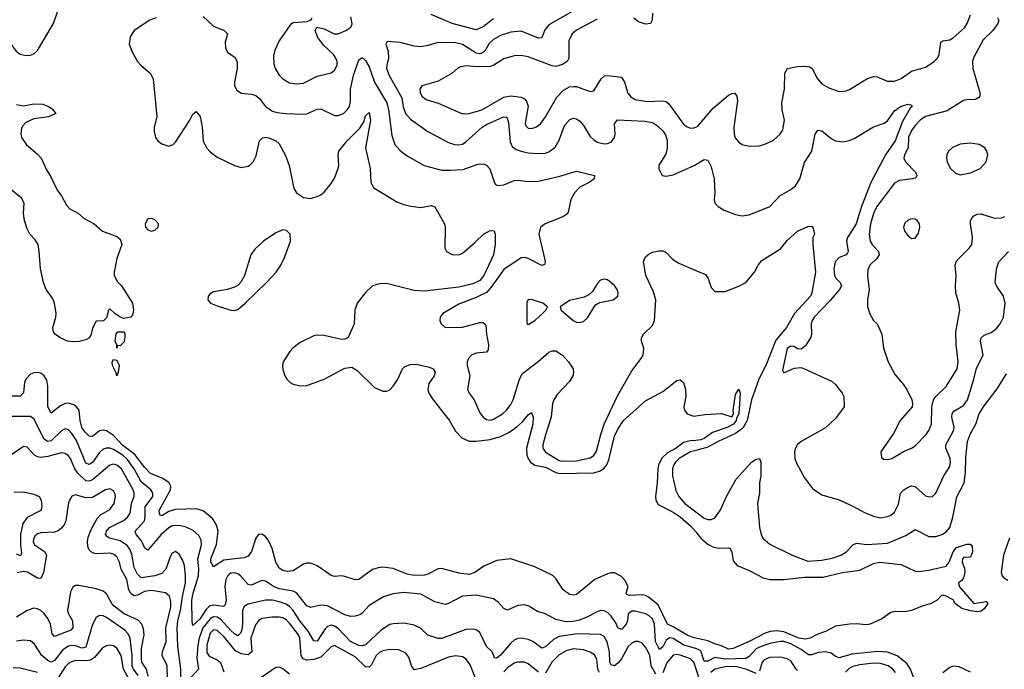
# Model space of a CAD drawing. Header units: inches. Extents: x 1678809 to 1859548, y 384609 to 522868.
# Tile 126 of 256: x 1736088 to 1741786, y 462149 to 465913. Entities that reach past the tile are written whole.
import ezdxf

# ---------------------------------------------------------------- set-up
doc = ezdxf.new("R2010")
doc.units = ezdxf.units.IN
doc.header["$MEASUREMENT"] = 0
doc.layers.add('B7436', color=7, linetype='Continuous')
doc.layers.add('B7446', color=7, linetype='Continuous')

msp = doc.modelspace()

# ---------------------------------------------------------------- linework, layer by layer
at = {"layer": 'B7436', "color": 5}
for points, elevation in [([(1735872, 465968), (1735894.8, 465870), (1735910, 465840.9), (1735930, 465826), (1735970, 465825.8), (1735990, 465820.6), (1736010, 465806.5), (1736067, 465730), (1736090, 465712.8), (1736125.4, 465705.4), (1736150, 465707.2), (1736170, 465715.4), (1736190, 465734.9), (1736282.5, 465890), (1736310.4, 465970)], 220), ([(1739302.2, 465970), (1739150, 465882), (1739126.9, 465853.1), (1739110, 465807.3), (1739090, 465804.8), (1738990, 465845.7), (1738930, 465839.9), (1738870, 465820.7), (1738830, 465798.7), (1738804.9, 465775.1), (1738780.1, 465730), (1738762.3, 465717.7), (1738750, 465715.1), (1738730, 465719.5), (1738650, 465768.7), (1738610, 465777.9), (1738510, 465780.3), (1738450, 465762.4), (1738410, 465756.1), (1738370, 465759.8), (1738290, 465780.3), (1738213.7, 465786.3), (1738206.4, 465770), (1738219.7, 465730), (1738222.5, 465690), (1738211.7, 465650), (1738211.1, 465628.9), (1738226, 465590), (1738300.3, 465460.3), (1738306.9, 465406.9), (1738320.8, 465370), (1738350, 465336.3), (1738450, 465264.7), (1738570, 465201.6), (1738604, 465190), (1738630, 465187.2), (1738650, 465191.8), (1738670, 465204.1), (1738764.1, 465290), (1738790, 465306.3), (1738870, 465342.7), (1738890, 465349.2), (1738907.7, 465347.7), (1738917.6, 465317.6), (1738925.6, 465205.6), (1738938.3, 465178.3), (1738961, 465161), (1738990, 465150.8), (1739030, 465141.5), (1739090, 465136.8), (1739130, 465139.4), (1739150, 465146.2), (1739186.1, 465173.9), (1739210, 465214), (1739241, 465299), (1739270, 465332.7), (1739290, 465342.3), (1739310, 465337.4), (1739330, 465324.2), (1739350, 465300.3), (1739390, 465236.5), (1739410, 465216.5), (1739430, 465203.9), (1739470, 465193.6), (1739490, 465194.9), (1739510, 465204), (1739529.7, 465230), (1739533.3, 465250), (1739529.8, 465310.2), (1739547.2, 465332.8), (1739704.8, 465324.8), (1739750, 465316.5), (1739778.5, 465298.5), (1739810, 465267.8), (1739825.5, 465245.5), (1739834.8, 465214.8), (1739835.3, 465170), (1739827.3, 465132.7), (1739787, 465070), (1739787.7, 465047.7), (1739806.8, 465010), (1739830, 465006), (1739870, 465013.4), (1739991.5, 465068.5), (1740000, 465073.4)], 260), ([(1736877.2, 465922.8), (1736840.3, 465910), (1736749.4, 465850.6), (1736727.6, 465812.4), (1736722, 465770), (1736737.4, 465730), (1736770.4, 465670), (1736790, 465646.4), (1736842.7, 465602.7), (1736860.7, 465570), (1736882, 465350), (1736866.7, 465290), (1736865.4, 465265.4), (1736874.4, 465230), (1736890, 465208.2), (1736910, 465192.7), (1736950, 465180.4), (1736976.2, 465190), (1736990, 465203.8), (1737072.4, 465330), (1737090, 465364.9), (1737110, 465380.7), (1737132.3, 465352.3), (1737144, 465290), (1737150.2, 465210.2), (1737169.5, 465169.5), (1737190, 465146.5), (1737230, 465116.5), (1737330, 465068.2), (1737370, 465056.4), (1737410, 465063.1), (1737419.5, 465070), (1737438.9, 465090), (1737456.5, 465123.5), (1737475.1, 465210), (1737492, 465228), (1737510, 465232.2), (1737530, 465227.9), (1737570.2, 465210.2), (1737590, 465193.7), (1737625.5, 465125.5), (1737647.3, 465067.3), (1737674.6, 464934.6), (1737688.9, 464908.9), (1737730, 464882.8), (1737770, 464877.3), (1737810, 464888), (1737830, 464898.4), (1737850, 464914), (1737890, 464963.1), (1737910, 464994.9), (1737930.8, 465050), (1737934.6, 465070), (1737931, 465130), (1737935.4, 465150), (1737983.1, 465210), (1738055.7, 465284.3), (1738079, 465321), (1738090, 465354.8), (1738110, 465374.8), (1738117.7, 465330), (1738089.3, 465170), (1738115.2, 465050), (1738120.4, 464970), (1738137.6, 464937.6), (1738270, 464857.6), (1738310, 464842), (1738351.7, 464831.7), (1738410, 464824.9), (1738470, 464837), (1738490, 464827.7), (1738546.7, 464730), (1738550.3, 464710), (1738548.1, 464588.1), (1738557.1, 464570), (1738590, 464551.8), (1738629.7, 464550.3), (1738650, 464560.4), (1738720.7, 464619.3), (1738771.6, 464670), (1738810, 464691.6), (1738833, 464690), (1738838.7, 464670), (1738838.9, 464610), (1738829.3, 464550), (1738773.1, 464430), (1738750, 464402), (1738710, 464382), (1738630, 464363.4), (1738430, 464340.2), (1738370, 464344.1), (1738210, 464383.4), (1738170, 464381.7), (1738130.1, 464369.9), (1738090, 464332.4), (1738041.3, 464270), (1738027.2, 464230), (1738024.4, 464150), (1737987.9, 464072.1), (1737970, 464062), (1737950, 464060.4), (1737850, 464083.7), (1737810, 464084.6), (1737790, 464080.3), (1737710, 464042.4), (1737670, 464011.1), (1737651.3, 463990), (1737613.5, 463930), (1737608, 463910), (1737610, 463885.5), (1737622.7, 463850), (1737634.2, 463830), (1737653.4, 463810), (1737670, 463801), (1737710, 463790.9), (1737750, 463794), (1737849.9, 463830.1), (1737970, 463894), (1738010, 463899.5), (1738040.7, 463880.7), (1738141, 463781), (1738190, 463760.8), (1738210, 463760.8), (1738230, 463767.6), (1738250, 463790.3), (1738276.5, 463830), (1738302.7, 463890), (1738316.1, 463903.9), (1738350, 463915.8), (1738382.7, 463917.3), (1738459.9, 463899.9), (1738480.7, 463890), (1738492.4, 463870), (1738486.4, 463850), (1738454.7, 463805.3), (1738449, 463770), (1738455.6, 463750), (1738480.3, 463710), (1738572.8, 463592.8), (1738609, 463529), (1738646.9, 463490), (1738690, 463471.4), (1738730, 463470.1), (1738810, 463479.8), (1738870, 463497.6), (1738918.6, 463521.4), (1738965.6, 463554.4), (1738997.6, 463582.4), (1739030, 463622.6), (1739050, 463638), (1739058.8, 463610), (1739056.8, 463570), (1739021.8, 463430), (1739022.6, 463390), (1739029.6, 463370), (1739043.6, 463350), (1739070, 463332.7), (1739130, 463320.1), (1739190, 463288.9), (1739210, 463284.6), (1739410, 463287.6), (1739443.7, 463296.3), (1739468, 463312), (1739485.3, 463334.7), (1739497.6, 463362.4), (1739530, 463499.6), (1739550, 463541.3), (1739582.3, 463590), (1739710, 463703.8), (1739810, 463759.1), (1739890, 463822), (1739910, 463826.8), (1739930, 463811), (1739941.6, 463770), (1739942.4, 463730), (1739930.6, 463670), (1739934.8, 463650), (1739951.3, 463630), (1739990, 463616.3), (1740000, 463617.9)], 220), ([(1737150, 465931.1), (1737210, 465875.4), (1737270.6, 465850), (1737290.6, 465830), (1737277.3, 465782.7), (1737278.7, 465750), (1737290, 465724.9), (1737334.4, 465694.4), (1737347.1, 465667.1), (1737347.2, 465630), (1737330.2, 465550), (1737330.3, 465530), (1737344.5, 465504.5), (1737370, 465487.2), (1737430, 465481.1), (1737453.7, 465473.7), (1737476.1, 465456.1), (1737510.2, 465410), (1737550, 465383), (1737575, 465375), (1737628.2, 465368.2), (1737730, 465365.2), (1737750, 465367.9), (1737810, 465394.9), (1737830, 465396.1), (1737910, 465358.2), (1737930, 465357.1), (1737962.3, 465370), (1737983.7, 465390), (1737995.9, 465410), (1738001.7, 465438.3), (1738003.1, 465510), (1738019.4, 465590), (1738050, 465679.3), (1738070, 465692.9), (1738090, 465675.6), (1738110, 465640.3), (1738140.3, 465550), (1738212.1, 465430), (1738221.8, 465390), (1738241, 465241), (1738259.7, 465190), (1738290, 465155.2), (1738325.5, 465125.5), (1738428.8, 465068.8), (1738530, 465040.9), (1738579, 465041), (1738654.9, 465045.1), (1738733.5, 465073.5), (1738750, 465077.4), (1738775.6, 465075.6), (1738790.2, 465070.2), (1738809, 465049), (1738832.8, 464972.8), (1738840.2, 464960.2), (1738852.2, 464952.2), (1738890, 464956.5), (1738950, 464980.2), (1738970, 464983.2), (1739030, 464974.8), (1739090, 464977), (1739213.8, 465006.2), (1739310, 465035.3), (1739414.8, 465010), (1739413, 464990), (1739384, 464970), (1739330, 464942.8), (1739299.3, 464910), (1739277.1, 464870), (1739261.7, 464798.3), (1739254.3, 464785.7), (1739230.6, 464770), (1739128, 464730), (1739102.3, 464710), (1739091.3, 464670), (1739124.9, 464530), (1739128.4, 464510), (1739125.2, 464494.8), (1739110, 464488.2), (1739030, 464529), (1739010, 464535), (1738990, 464533.3), (1738890, 464465.5), (1738817.1, 464362.9), (1738790, 464333.1), (1738730, 464303.2), (1738630, 464265.2), (1738537.6, 464210), (1738522, 464190), (1738518.7, 464170), (1738527, 464150), (1738550, 464129.1), (1738650, 464131), (1738750, 464157.6), (1738770, 464158), (1738784.6, 464144.6), (1738789.3, 464090), (1738801.2, 464030), (1738799.5, 464000.5), (1738790, 463987.1), (1738730, 463980.7), (1738702.6, 463970), (1738684.7, 463950), (1738678.4, 463930), (1738678.4, 463910), (1738692, 463850), (1738680.2, 463770), (1738689, 463750), (1738718.6, 463710), (1738750, 463635.8), (1738770.8, 463610.8), (1738790, 463597.2), (1738810, 463593.5), (1738830, 463598.7), (1738882.4, 463630), (1738905.3, 463650), (1738930, 463682.7), (1738943.4, 463710), (1738979.4, 463830), (1738997.6, 463862.4), (1739087.9, 463932.1), (1739150, 463987.1), (1739170, 463994.7), (1739190, 463993.6), (1739228.6, 463968.6), (1739264.9, 463930), (1739290, 463890.5), (1739292.9, 463870), (1739289.2, 463850), (1739270, 463815.8), (1739199.2, 463740.8), (1739179, 463710), (1739172.3, 463690), (1739163.6, 463610), (1739130, 463507.8), (1739115.7, 463450), (1739116.2, 463430), (1739130, 463407.5), (1739210, 463358.7), (1739230, 463354.4), (1739310, 463357.8), (1739390, 463374.1), (1739411.5, 463388.5), (1739426.4, 463413.6), (1739450.2, 463509.8), (1739470.5, 463569.5), (1739547.1, 463732.9), (1739630, 463878.9), (1739685.4, 463950), (1739696, 463970), (1739700.4, 464010), (1739686.9, 464050), (1739686.3, 464070), (1739698.7, 464090), (1739750, 464140.3), (1739762.6, 464170), (1739769.2, 464290), (1739756.7, 464336.7), (1739710.8, 464430), (1739698.3, 464510), (1739710, 464538), (1739730, 464556.3), (1739750, 464564.9), (1739786.3, 464573.7), (1739810, 464574), (1739830, 464564), (1739865.8, 464525.8), (1739902.9, 464502.9), (1740000, 464460.4)], 240), ([(1737778.5, 465921.5), (1737770.9, 465909.1), (1737750, 465899.3), (1737670, 465895.1), (1737654.4, 465885.6), (1737590, 465789.4), (1737564.8, 465735.2), (1737557.1, 465702.9), (1737557.6, 465657.6), (1737565.5, 465630), (1737590, 465592), (1737610.4, 465570), (1737650, 465546.9), (1737690, 465541.8), (1737730, 465545.6), (1737810, 465585.2), (1737890, 465604.6), (1737910, 465620.3), (1737924.2, 465650), (1737925.1, 465670), (1737918, 465690), (1737903.5, 465710), (1737845.7, 465765.7), (1737813.1, 465810), (1737798, 465850), (1737808, 465870), (1737850, 465859.5), (1737908, 465830), (1737930, 465830.9), (1737975.4, 465850), (1738004.5, 465870), (1738011.8, 465888.2), (1738003.5, 465930)], 260), ([(1739430, 465915.2), (1739310, 465851.3), (1739285.6, 465830), (1739266.2, 465790), (1739265.2, 465690), (1739255.5, 465670), (1739230, 465653.2), (1739190, 465642), (1739170, 465644.9), (1739030, 465696.5), (1738990, 465704.5), (1738950, 465703.5), (1738890, 465685), (1738831.6, 465648.4), (1738810, 465641.7), (1738730, 465639.5), (1738670, 465644.5), (1738640, 465640), (1738626.1, 465633.9), (1738590, 465603.5), (1738510, 465556.4), (1738414.9, 465530), (1738402.6, 465510), (1738404.6, 465490), (1738415.8, 465470), (1738439.5, 465450), (1738508.7, 465428.7), (1738650, 465366.4), (1738690, 465368.8), (1738761.5, 465390), (1738890, 465464), (1738931, 465471), (1738990, 465463.6), (1739010, 465453.7), (1739021.4, 465441.4), (1739031.4, 465411.4), (1739013.8, 465313.8), (1739016.9, 465296.9), (1739030, 465283.2), (1739050, 465281.8), (1739075.6, 465290), (1739102.3, 465310), (1739131.7, 465350), (1739196, 465464), (1739235.7, 465504.3), (1739270, 465523.2), (1739290, 465526), (1739310, 465525), (1739390, 465496.1), (1739410, 465501.1), (1739453.5, 465570), (1739472.7, 465587.3), (1739490, 465590.1), (1739570, 465579), (1739587.6, 465550), (1739606.5, 465486.5), (1739625, 465465), (1739650, 465450.9), (1739719.4, 465439.4), (1739810, 465442.1), (1739830, 465438.3), (1739844.7, 465424.7), (1739930, 465307.9), (1739950, 465291.4), (1739970, 465284.9), (1739990, 465286), (1740000, 465290)], 280), ([(1738830, 465918.3), (1738770, 465870.5), (1738730, 465853.7), (1738589.7, 465890), (1738470, 465942.1)], 240), ([(1739750.9, 465950.9), (1739748.9, 465910), (1739739.3, 465890), (1739710, 465886.7), (1739670, 465899.2), (1739641.3, 465921.3)], 280), ([(1736070, 465420.4), (1736110, 465414.1), (1736170, 465425.9), (1736222.3, 465422.3), (1736251.5, 465411.5), (1736276.1, 465396.1), (1736296.4, 465370), (1736254, 465350), (1736170, 465338.8), (1736123.9, 465316.1), (1736104, 465296), (1736097.5, 465282.5), (1736093.9, 465250), (1736099, 465230), (1736127.1, 465187.1), (1736190, 465133.8), (1736211.6, 465110), (1736242, 465042), (1736270, 464998.7), (1736305.4, 464925.4), (1736330, 464891.7), (1736358.5, 464838.5), (1736377.7, 464817.7), (1736427.7, 464790), (1736460.6, 464760.6), (1736519.5, 464730), (1736566.8, 464686.8), (1736650, 464657.1), (1736670, 464641), (1736678, 464610), (1736650.8, 464530), (1736634, 464450), (1736634.8, 464430), (1736654.4, 464394.4), (1736676, 464370), (1736741, 464270), (1736746, 464230), (1736739.8, 464200.2), (1736731.6, 464188.4), (1736690, 464182), (1736669.1, 464189.1), (1736638, 464210), (1736610, 464238), (1736602, 464230), (1736590, 464186), (1736572.7, 464167.3), (1736530, 464166), (1736510, 464126), (1736502, 464090), (1736492, 464070), (1736470, 464058), (1736431.1, 464048.9), (1736394.4, 464045.6), (1736365.2, 464050), (1736322.7, 464070), (1736293.2, 464090), (1736283.3, 464103.3), (1736279.7, 464130), (1736297.6, 464190), (1736299.3, 464210), (1736289.8, 464270), (1736278.5, 464298.5), (1736240.5, 464350), (1736225.1, 464390), (1736207.4, 464470), (1736200.7, 464570), (1736193.8, 464610), (1736177.4, 464637.4), (1736145.7, 464670), (1736130, 464701.6), (1736114.6, 464750), (1736109.4, 464789.4), (1736113.2, 464850), (1736098.4, 464878.4), (1736033.9, 464930)], 180), ([(1740000, 462330.2), (1739991.9, 462331.9), (1739950, 462346.3), (1739870, 462396.4), (1739836.1, 462410), (1739782.2, 462522.2), (1739727.7, 462567.7), (1739710, 462576.9), (1739690, 462580.9), (1739616.3, 462576.3), (1739602.4, 462582.4), (1739597.3, 462590), (1739609.2, 462630), (1739590, 462665.3), (1739570, 462687.3), (1739530, 462707.4), (1739510, 462708.3), (1739490, 462703), (1739417.3, 462670), (1739310, 462583.5), (1739290, 462578), (1739270, 462582), (1739233.7, 462610), (1739190, 462676.3), (1739173.2, 462693.2), (1739070, 462742.9), (1738930, 462788.6), (1738850, 462779.2), (1738773.8, 462746.2), (1738721.6, 462710), (1738690, 462698.2), (1738630, 462706.3), (1738530, 462733.1), (1738510, 462732), (1738450, 462700.3), (1738430, 462694.2), (1738370, 462691.9), (1738330, 462700.7), (1738250, 462734), (1738190, 462740.8), (1738161.9, 462738.1), (1738130, 462727.6), (1738050, 462669.8), (1738030, 462667.7), (1737970, 462687.4), (1737950, 462690.8), (1737910, 462687.3), (1737890, 462692.4), (1737810, 462748.5), (1737770, 462764.8), (1737750, 462764.8), (1737730, 462757.7), (1737670, 462719.8), (1737635.2, 462715.2), (1737610, 462720.9), (1737590, 462735.1), (1737570, 462769.6), (1737549, 462850), (1737530, 462891.2), (1737510, 462919.1), (1737490, 462932.1), (1737470, 462930.9), (1737454, 462910), (1737428.9, 462831.1), (1737410, 462804.5), (1737384.4, 462795.6), (1737270, 462781.6), (1737210, 462743.5), (1737193.6, 462770), (1737193.2, 462790), (1737227.1, 462872.9), (1737236.7, 462950), (1737227.1, 462987.1), (1737203.1, 463023.1), (1737150, 463066.9), (1737110, 463078.7), (1736990, 463075.4), (1736950, 463064.1), (1736910, 463038.9), (1736903, 463043), (1736897.2, 463050), (1736895.2, 463070), (1736960.7, 463190), (1736962.3, 463210), (1736953.5, 463230), (1736915.3, 463255.3), (1736844.6, 463284.6), (1736810, 463321.2), (1736753.6, 463393.6), (1736685.5, 463445.5), (1736630, 463503.4), (1736590, 463529.9), (1736570, 463534.8), (1736550.1, 463529.9), (1736510, 463497.9), (1736490, 463499.1), (1736464.1, 463524.1), (1736448.3, 463550), (1736438.5, 463590), (1736431.9, 463650), (1736416.5, 463670), (1736400.9, 463680.9), (1736370.8, 463690.8), (1736350, 463688.9), (1736323.5, 463676.5), (1736270, 463633.1), (1736250.8, 463670.8), (1736250.8, 463790), (1736244.3, 463824.3), (1736229.8, 463850), (1736210, 463864.3), (1736190, 463868.9), (1736170, 463867), (1736150, 463858.4), (1736122.7, 463830), (1736116, 463810), (1736108.9, 463751.1), (1736090, 463730.8), (1736028.4, 463731.6)], 220), ([(1740000, 462269.6), (1739931.9, 462290), (1739870, 462327.9), (1739850, 462331.8), (1739830, 462318.4), (1739810, 462279.7), (1739790, 462264), (1739767.8, 462310), (1739762.4, 462410), (1739750, 462441.1), (1739730, 462459.6), (1739710, 462470.4), (1739650, 462487.1), (1739630, 462486.5), (1739610.2, 462470), (1739604.8, 462430), (1739597.3, 462410), (1739570, 462380.3), (1739550, 462389.7), (1739538.2, 462418.2), (1739510, 462457.2), (1739490, 462477.8), (1739470, 462489), (1739450, 462489.8), (1739430, 462483.2), (1739366.5, 462450), (1739325.5, 462434.5), (1739290, 462426.1), (1739250, 462424.8), (1739190, 462438.9), (1739130, 462470.8), (1739083.7, 462483.7), (1739035.2, 462515.2), (1739010, 462523.1), (1738970, 462519.1), (1738910, 462492.8), (1738890, 462502), (1738857.5, 462537.5), (1738830, 462557.4), (1738730, 462578.9), (1738650, 462573.8), (1738570, 462530.9), (1738550, 462525.8), (1738490, 462540.9), (1738410, 462585.3), (1738310, 462593.7), (1738250, 462587.3), (1738192.7, 462570), (1738110, 462519.8), (1738070, 462474.8), (1738055.5, 462464.5), (1738030, 462456.5), (1738005.1, 462454.9), (1737970, 462464.1), (1737870, 462516.3), (1737830, 462520.5), (1737770, 462507.7), (1737750, 462517.6), (1737690, 462593.3), (1737670, 462602.5), (1737590, 462615.8), (1737557, 462630), (1737510, 462659.3), (1737490, 462663), (1737430, 462636.5), (1737410, 462640.2), (1737366.1, 462690), (1737350, 462702.8), (1737330, 462708.8), (1737310, 462705.9), (1737301, 462699), (1737290, 462689), (1737281.5, 462670), (1737275, 462630), (1737281.8, 462550), (1737277.7, 462522.3), (1737266.4, 462513.6), (1737210, 462521), (1737185.5, 462514.5), (1737165.9, 462494.1), (1737130, 462439.4), (1737090, 462403), (1737085.2, 462425.2), (1737084.9, 462550), (1737091.9, 462590), (1737121.6, 462690), (1737125, 462730), (1737119.2, 462790), (1737140.2, 462870), (1737138, 462898), (1737124.1, 462924.1), (1737092.6, 462952.6), (1737052, 462972), (1737010, 462983.1), (1736970, 462980.6), (1736950, 462968.9), (1736906.8, 462930), (1736830, 462840.4), (1736812, 462852), (1736792.7, 462892.7), (1736760.9, 462930), (1736756.8, 462950), (1736809.3, 463010), (1736814.7, 463030), (1736814.6, 463090), (1736857.5, 463150), (1736857.9, 463170), (1736846, 463190), (1736790, 463236.2), (1736750.9, 463310.9), (1736710, 463367.6), (1736684.2, 463390), (1736630, 463423.1), (1736610, 463430.4), (1736590, 463431.4), (1736570, 463424.2), (1736550, 463406), (1736510, 463348.1), (1736490, 463336.3), (1736470, 463343.7), (1736415.7, 463475.7), (1736390, 463515), (1736370, 463536.5), (1736350, 463543.2), (1736330, 463530.7), (1736270, 463472.9), (1736248.2, 463468.2), (1736230, 463482.8), (1736170, 463601), (1736150, 463613.3), (1736030, 463613.4)], 240), ([(1740000, 463475.4), (1739967.9, 463472.1), (1739930, 463462.9), (1739887.3, 463430), (1739837.5, 463402.5), (1739805.6, 463374.4), (1739785.7, 463334.3), (1739780.3, 463310), (1739777.2, 463230), (1739766.6, 463150), (1739768.5, 463128.5), (1739783.7, 463103.7), (1739870, 463059.8), (1739910, 463033.3), (1739970, 462981.4), (1740000, 462945.3)], 220), ([(1737021.1, 462081.1), (1737019.9, 462150), (1737002.4, 462282.4), (1736998.6, 462390), (1737002.8, 462430), (1737019.1, 462490), (1737029.4, 462570.6), (1737046.7, 462650), (1737048.2, 462688.2), (1737041.1, 462750), (1737030, 462784.2), (1737010, 462816.3), (1736990, 462831.1), (1736970, 462821.6), (1736958.6, 462801.4), (1736933.8, 462730), (1736910, 462704.5), (1736869.6, 462690.4), (1736790, 462679.5), (1736770, 462701.2), (1736750, 462738.7), (1736736.7, 462816.7), (1736725, 462845), (1736710, 462866.5), (1736670, 462894), (1736608, 462910), (1736596.1, 462916.1), (1736584.5, 462930), (1736589.3, 462950), (1736606.8, 462970), (1736689.3, 463010.7), (1736712.3, 463030), (1736726.5, 463053.5), (1736735.2, 463110), (1736749.4, 463150), (1736749.9, 463170), (1736743.7, 463190), (1736677.3, 463310), (1736650, 463332.3), (1736630, 463336.9), (1736610, 463332.7), (1736510, 463247.3), (1736490, 463238.4), (1736470, 463241.8), (1736424.7, 463284.7), (1736407.5, 463310), (1736380.9, 463370), (1736370, 463385.4), (1736350, 463399.6), (1736330, 463403.6), (1736250, 463381.4), (1736210, 463376.6), (1736190, 463380.6), (1736173.2, 463390), (1736130, 463436), (1736110, 463440.4), (1735977.6, 463350)], 260), ([(1740000, 463417.6), (1739970, 463409.9), (1739904.8, 463370), (1739884.1, 463350), (1739871.7, 463330), (1739865.6, 463310), (1739865.5, 463270), (1739884.7, 463184.7), (1739902.3, 463150), (1739937.5, 463110), (1740000, 463062.6)], 240), ([(1736056.1, 463176.1), (1736110, 463177.1), (1736170, 463164.2), (1736200.9, 463150), (1736212.6, 463130), (1736215.2, 463090), (1736210.1, 463069.9), (1736130.9, 463029.1), (1736106, 462994), (1736092.6, 462930), (1736092.3, 462872.3), (1736098, 462822), (1736093.2, 462806.8), (1736070, 462816)], 260), ([(1736943.5, 462090), (1736940.4, 462170), (1736911.6, 462230), (1736913.5, 462250), (1736934.5, 462310), (1736933.8, 462390), (1736961.8, 462510), (1736961.7, 462541.7), (1736953.8, 462573.8), (1736932.1, 462592.1), (1736850, 462605), (1736810, 462599.9), (1736770, 462579), (1736750, 462575.6), (1736740.9, 462580.9), (1736730, 462588.8), (1736718.9, 462610), (1736708.3, 462670), (1736675, 462730), (1736665.3, 462770), (1736650, 462801), (1736630, 462816.2), (1736610, 462822.4), (1736530, 462819.2), (1736510, 462824.5), (1736490, 462842), (1736481.4, 462861.4), (1736479.3, 462890), (1736484.8, 462915.2), (1736501, 462959), (1736536.1, 463023.9), (1736555, 463045), (1736610, 463075.9), (1736633.9, 463110), (1736642, 463150), (1736637.8, 463170), (1736630, 463183.1), (1736610, 463194.5), (1736584.9, 463190), (1736510, 463144.9), (1736470, 463143.2), (1736410, 463159.8), (1736390, 463151.6), (1736375.2, 463130), (1736370, 463113.2), (1736355.6, 463010), (1736347.6, 462990), (1736331.7, 462968.3), (1736310, 462951.8), (1736290, 462943.8), (1736210, 462940.5), (1736190, 462934.5), (1736177.5, 462922.5), (1736169.1, 462910), (1736166.6, 462890), (1736174, 462870), (1736231.3, 462831.3), (1736243, 462810), (1736225.3, 462710), (1736210, 462674.5), (1736190, 462677), (1736132.3, 462712.3), (1736110, 462715.4), (1736072.5, 462707.5)], 280), ([(1736830.5, 462110), (1736821.7, 462150), (1736795.3, 462190), (1736792.4, 462210), (1736792.7, 462270), (1736807.7, 462350), (1736804.2, 462384.2), (1736795.3, 462410), (1736773.3, 462433.3), (1736691.5, 462471.5), (1736634.7, 462514.7), (1736620.5, 462530), (1736590, 462586.6), (1736570, 462601.7), (1736530, 462615), (1736430, 462635), (1736410, 462635.3), (1736395, 462625), (1736382.4, 462597.6), (1736364.7, 462490), (1736370.8, 462470), (1736393.8, 462430), (1736395.9, 462390), (1736383.7, 462376.3), (1736290, 462338.9), (1736275, 462355), (1736265.4, 462410), (1736250, 462442.9), (1736230, 462472.2), (1736210, 462490.6), (1736190, 462500.2), (1736170, 462503.2), (1736130, 462489.9), (1736070, 462451.6)], 320), ([(1739770, 462120.9), (1739742.7, 462170), (1739734.2, 462230), (1739727.6, 462247.6), (1739710, 462278), (1739690, 462300.8), (1739670, 462310.8), (1739650, 462309.8), (1739630, 462301), (1739610, 462282.5), (1739570.1, 462210), (1739550, 462184.9), (1739530, 462169), (1739510, 462174.5), (1739503.2, 462190), (1739501.8, 462250), (1739487.7, 462307.7), (1739470, 462339.4), (1739450, 462350.5), (1739315.2, 462355.2), (1739210, 462339.1), (1739177.9, 462322.1), (1739130, 462278.9), (1739110, 462272), (1739057.7, 462310), (1739030, 462322.6), (1738990, 462329.8), (1738970, 462327.5), (1738950, 462318.7), (1738930, 462301.3), (1738870, 462230.7), (1738850, 462213.5), (1738836.6, 462216.6), (1738822, 462250), (1738790, 462282), (1738750, 462363), (1738730, 462377.6), (1738710, 462382.8), (1738670, 462380.7), (1738530, 462328.3), (1738510, 462327), (1738450, 462347.7), (1738406.9, 462386.9), (1738370, 462405.5), (1738310, 462416.8), (1738250, 462413.3), (1738230, 462408.2), (1738181.1, 462378.9), (1738090, 462290.7), (1738070, 462284.7), (1738050, 462288), (1738001.7, 462310), (1737930, 462386.6), (1737910, 462399.9), (1737890, 462404.3), (1737870, 462397.8), (1737855.7, 462384.3), (1737810, 462312.7), (1737790, 462315.3), (1737757.4, 462370), (1737708.9, 462430), (1737670.9, 462490.9), (1737650, 462512.6), (1737630, 462526.1), (1737590, 462540.9), (1737550, 462549.9), (1737510, 462550.9), (1737410, 462526.5), (1737386.5, 462513.5), (1737376.4, 462490), (1737377.5, 462410), (1737370.8, 462370), (1737363.7, 462356.3), (1737350, 462344.2), (1737330, 462354.5), (1737310, 462373.5), (1737250, 462440.1), (1737230, 462451.2), (1737210, 462453), (1737190, 462442.4), (1737147.8, 462390), (1737126.1, 462330), (1737118.5, 462290), (1737113.4, 462213.4), (1737121.7, 462150), (1737070, 462093.1)], 260), ([(1736773, 462113), (1736746.7, 462150), (1736738.6, 462170), (1736738.9, 462230), (1736728, 462330), (1736715.1, 462355.1), (1736696, 462376), (1736590, 462449.8), (1736570, 462459.4), (1736550, 462461), (1736530, 462449.6), (1736510, 462409.6), (1736470, 462277.2), (1736450, 462271.6), (1736410, 462285.2), (1736390, 462287.9), (1736370, 462284), (1736337.9, 462262.1), (1736290, 462200.8), (1736270, 462191.2), (1736250, 462200.5), (1736216.5, 462230), (1736174.1, 462294.1), (1736150, 462313.5), (1736110, 462318.7), (1736070, 462311.9)], 340), ([(1738752.7, 462030), (1738694.7, 462174.7), (1738670, 462209.8), (1738650, 462221.8), (1738610, 462227.4), (1738570, 462219.6), (1738410, 462154.9), (1738370, 462146.2), (1738354.6, 462170), (1738340.6, 462220.6), (1738322.7, 462242.7), (1738282.5, 462262.5), (1738230, 462263.6), (1738190, 462256), (1738170, 462247.1), (1738150, 462228.7), (1738124.1, 462175.9), (1738110, 462161.7), (1738090, 462164.1), (1738030, 462221.6), (1737910, 462287.5), (1737890, 462279.6), (1737830, 462219.1), (1737790, 462206.2), (1737750, 462202.3), (1737729.2, 462209.2), (1737716, 462230), (1737709.9, 462330), (1737700.5, 462350), (1737650, 462417.3), (1737630, 462436.4), (1737610, 462447.5), (1737590, 462452.2), (1737548.2, 462451.8), (1737490, 462442.8), (1737469, 462431), (1737452.5, 462407.5), (1737426.4, 462330), (1737431.7, 462250), (1737410, 462233.5), (1737370, 462239.4), (1737337.2, 462257.2), (1737270, 462339.9), (1737230, 462374.9), (1737210, 462377.2), (1737190, 462358.7), (1737170.1, 462290), (1737170, 462247.6), (1737184.9, 462224.9), (1737230, 462204.9), (1737249.7, 462189.7), (1737270, 462134.7)], 280), ([(1736745.1, 462050), (1736689.4, 462149.4), (1736675, 462230), (1736650, 462272.3), (1736630, 462286.1), (1736610, 462289.9), (1736590, 462286.3), (1736566, 462274), (1736521.6, 462218.4), (1736497.1, 462202.9), (1736470, 462197.6), (1736410, 462199.7), (1736386.9, 462193.1), (1736370, 462183.4), (1736350, 462163.4), (1736310, 462099.3)], 360), ([(1739443, 462130), (1739434.4, 462150), (1739428.4, 462208.4), (1739414, 462234), (1739389.2, 462249.2), (1739350, 462262.8), (1739290, 462268.1), (1739250, 462257), (1739210, 462233.7), (1739168.3, 462191.7), (1739130, 462127.1)], 280), ([(1740000, 462156.2), (1739988.6, 462190), (1739970, 462210.3), (1739910, 462232.1), (1739890, 462235.4), (1739870, 462231), (1739833.7, 462186.3), (1739810, 462129.2)], 260), ([(1736190, 462131.6), (1736090, 462156.5), (1736050, 462157.8)], 360), ([(1737650, 462121.7), (1737610, 462152.5), (1737590, 462162.4), (1737570, 462159.1), (1737470.1, 462089.9)], 320), ([(1739090, 462133.2), (1739030, 462182), (1739010, 462190.5), (1738969.1, 462190.9), (1738950, 462184.1), (1738910, 462157), (1738890, 462134.6)], 280)]:
    msp.add_lwpolyline(points, dxfattribs=dict(at, elevation=elevation))
for points, elevation in [([(1736850, 464760.4), (1736830, 464758), (1736813.2, 464730), (1736816, 464710), (1736830, 464694.7), (1736850, 464688.3), (1736870, 464692.9), (1736889.8, 464710), (1736890.6, 464730), (1736870, 464752.9)], 220), ([(1737610, 464695.1), (1737570, 464678), (1737499.3, 464630), (1737450, 464585.1), (1737425.7, 464550), (1737388.9, 464430), (1737368.1, 464391.9), (1737350, 464373.6), (1737330, 464362.4), (1737290.3, 464349.7), (1737210, 464335.1), (1737190, 464324.7), (1737179, 464310), (1737176.5, 464290), (1737192.2, 464270), (1737230, 464254), (1737310, 464230.2), (1737330, 464228.3), (1737350, 464234.6), (1737392.6, 464270), (1737516, 464390), (1737571.1, 464450), (1737595.7, 464484.3), (1737619.3, 464530), (1737654.5, 464630), (1737653.3, 464670), (1737631.1, 464691.1)], 220), ([(1739470, 464409), (1739450, 464404), (1739430, 464382), (1739402.8, 464337.2), (1739381, 464319), (1739354.4, 464305.6), (1739270, 464285.6), (1739214.8, 464250), (1739222, 464230), (1739290.7, 464170), (1739310, 464159.5), (1739330, 464157.6), (1739350, 464164.4), (1739373.6, 464186.4), (1739420.2, 464259.8), (1739446, 464274), (1739522, 464290), (1739549, 464310), (1739552.3, 464330), (1739546, 464350), (1739530, 464372.7), (1739490, 464405.2)], 260), ([(1739050, 464291.5), (1739030, 464289), (1739023.4, 464276.6), (1739022.3, 464257.7), (1739022.5, 464162.5), (1739024.7, 464150), (1739030, 464146), (1739070, 464170.5), (1739114, 464210), (1739133.2, 464230), (1739142, 464250), (1739115.3, 464270)], 260), ([(1736670, 464024), (1736654, 464026), (1736650, 464009.2), (1736649.2, 464030), (1736640.9, 464050), (1736646.3, 464093.7), (1736655.3, 464104.7), (1736690, 464104.7), (1736695.5, 464095.5), (1736697.1, 464077.1), (1736692.7, 464047.3)], 180), ([(1736650, 463849), (1736646.6, 463866.6), (1736625.1, 463910), (1736622.7, 463930), (1736630, 463944.7), (1736650, 463941), (1736664, 463910), (1736658, 463870)], 180)]:
    msp.add_lwpolyline(points, close=True, dxfattribs=dict(at, elevation=elevation))
at = {"layer": 'B7446', "color": 5}
for points, elevation in [([(1740000, 465290), (1740010, 465294), (1740100.3, 465399.7), (1740190, 465476.1), (1740210, 465485.7), (1740226, 465486), (1740238.7, 465470), (1740241.8, 465441.8), (1740221.4, 465290), (1740222.8, 465250), (1740229.1, 465229.1), (1740250, 465202.4), (1740270, 465189.2), (1740310, 465180.2), (1740370, 465182.3), (1740410, 465194.6), (1740450, 465215.3), (1740489.8, 465250.2), (1740505, 465275), (1740514.6, 465330), (1740500.7, 465390), (1740499.1, 465430), (1740513.6, 465510), (1740516.8, 465603.2), (1740530.8, 465629.2), (1740590, 465641.4), (1740630, 465644.1), (1740659.8, 465639.8), (1740674.9, 465630), (1740704.5, 465570), (1740730, 465540.8), (1740770, 465517.8), (1740830, 465497.4), (1740870, 465501.1), (1740890, 465508.7), (1740990, 465569.2), (1741030, 465582.9), (1741050, 465581), (1741110, 465555.7), (1741150, 465555.6), (1741190, 465572.6), (1741250, 465613.4), (1741330, 465637.9), (1741379.5, 465670), (1741398.9, 465690), (1741408.7, 465710), (1741418, 465782), (1741429.8, 465790.2), (1741470, 465795.4), (1741490, 465806.5), (1741555, 465865), (1741571.5, 465890), (1741590, 465940.5)], 280), ([(1741746, 465926), (1741754.4, 465910), (1741748.7, 465890), (1741719.7, 465850), (1741663.3, 465796.7), (1741608.7, 465691.3), (1741602.1, 465670), (1741604.4, 465630), (1741644.6, 465490), (1741643.6, 465470), (1741638.4, 465461.6), (1741618.8, 465450), (1741570, 465449.1), (1741550, 465443.7), (1741455, 465385), (1741330, 465351.4), (1741298.8, 465330), (1741270, 465299.9), (1741248.6, 465270), (1741232.4, 465232.4), (1741229.6, 465170), (1741207.8, 465130), (1741205.4, 465110), (1741214.4, 465090), (1741272.4, 465030), (1741280.5, 465010), (1741277.6, 465002.4), (1741270, 464994.2), (1741254.8, 464990), (1741179.3, 464980.7), (1741150, 464964.8), (1741049.1, 464830.9), (1741029.6, 464790), (1741012.6, 464730), (1741004.6, 464670), (1741009.5, 464630), (1741020.9, 464610), (1741057.8, 464570), (1741062.5, 464550), (1741048.7, 464530), (1741008.6, 464490), (1740997.3, 464462.7), (1740994.3, 464430), (1741003.2, 464350), (1740993.7, 464290), (1740994.9, 464250), (1741008.5, 464208.5), (1741030, 464170.8), (1741050.4, 464150), (1741077.1, 464090), (1741086.4, 464010), (1741114.9, 463930), (1741154.6, 463854.6), (1741201.2, 463801.2), (1741222.3, 463770), (1741250.3, 463710), (1741254.9, 463690), (1741252, 463670), (1741183.1, 463590), (1741144.9, 463515.1), (1741071, 463410), (1741076, 463376), (1741087.5, 463367.5), (1741110, 463364.9), (1741135.3, 463370), (1741206.6, 463413.4), (1741250, 463430.4), (1741270, 463444.4), (1741334.2, 463510), (1741350, 463532.4), (1741364.1, 463570), (1741367.6, 463670), (1741376.8, 463710), (1741390.7, 463730), (1741450, 463787.7), (1741512.6, 463890), (1741518.2, 463930), (1741506.7, 464030), (1741505.3, 464105.3), (1741528.1, 464230), (1741523.1, 464270), (1741504.8, 464330), (1741503.2, 464370), (1741508.2, 464430), (1741502.3, 464490), (1741510, 464516), (1741585.1, 464590), (1741598.3, 464610), (1741601.8, 464650), (1741589.8, 464730), (1741590.8, 464750), (1741597.7, 464762.3), (1741610, 464775.6), (1741630, 464786.4), (1741650, 464788.4), (1741730, 464762.3), (1741770, 464764.8), (1741790, 464771.5)], 280), ([(1740000, 465073.4), (1740050, 465102.4), (1740070, 465098), (1740090, 465061), (1740107.2, 464990), (1740110.4, 464909.6), (1740107, 464870), (1740110.8, 464850), (1740130, 464830.8), (1740164.7, 464810), (1740230, 464784), (1740270, 464776.3), (1740310, 464783), (1740430, 464830.4), (1740487, 464893), (1740551.1, 464928.9), (1740578, 464950), (1740603.5, 464990), (1740630, 465084.9), (1740672.4, 465150), (1740690.9, 465249.1), (1740707, 465273), (1740730, 465268.8), (1740783.6, 465223.6), (1740810, 465210.2), (1740850, 465205.6), (1740890, 465213.4), (1740916.6, 465223.4), (1741030, 465291.3), (1741090, 465312.2), (1741110, 465326.7), (1741150, 465384.4), (1741185.1, 465410), (1741230, 465423), (1741250, 465418), (1741253, 465410), (1741240.5, 465399.5), (1741197.8, 465322.2), (1741154.9, 465210), (1741099.5, 465130), (1741014.5, 464970), (1740959.7, 464830), (1740928.5, 464730), (1740878.4, 464650), (1740872.5, 464630), (1740882.6, 464570), (1740878.7, 464561.3), (1740870.1, 464549.9), (1740830, 464535.2), (1740807.8, 464510), (1740799.3, 464470), (1740803.8, 464430), (1740812.4, 464412.4), (1740835.8, 464390), (1740844.1, 464370), (1740832.4, 464350), (1740775.7, 464284.3), (1740685.5, 464190), (1740673.6, 464170), (1740668.9, 464150), (1740670.1, 464090), (1740666, 464074), (1740635.8, 464024.2), (1740610, 464004.5), (1740590, 464006.6), (1740570, 464018.7), (1740550, 464021.3), (1740530, 464007), (1740503.1, 463883.1), (1740510, 463866.8), (1740570, 463894), (1740610, 463897.3), (1740630, 463890.7), (1740790, 463817.1), (1740810, 463799.1), (1740848.2, 463750), (1740858.4, 463730), (1740859.1, 463670), (1740810, 463602.7), (1740751.4, 463548.6), (1740610, 463469.6), (1740590, 463451.6), (1740578, 463430), (1740571.7, 463410), (1740573.1, 463370), (1740583.1, 463343.1), (1740630, 463258.8), (1740676.1, 463196.1), (1740730, 463160.5), (1740830, 463132), (1740910, 463094.9), (1740977, 463057), (1741030, 463036.1), (1741070, 463026.9), (1741110, 463033.8), (1741130, 463043.2), (1741150, 463060.3), (1741173.9, 463106.1), (1741185.2, 463170), (1741203.9, 463190), (1741230, 463205.2), (1741250, 463213.2), (1741270, 463207.9), (1741330, 463155.2), (1741350, 463147.6), (1741370, 463150.3), (1741390.5, 463169.5), (1741436.2, 463270), (1741470, 463324.2), (1741475.2, 463350), (1741472.8, 463370), (1741448.1, 463430), (1741447.5, 463450), (1741492.5, 463530), (1741496.2, 463550), (1741482.7, 463610), (1741483.7, 463630), (1741495, 463645), (1741550, 463677.8), (1741572.9, 463710), (1741610.5, 463830), (1741625.4, 463894.6), (1741664.5, 463970), (1741648.2, 464050), (1741652.6, 464070), (1741670, 464084.4), (1741710, 464100.2), (1741739.2, 464120.8), (1741763.1, 464150), (1741781.8, 464190), (1741791.2, 464271.2), (1741780.7, 464310), (1741740.3, 464370), (1741733.5, 464390), (1741740.7, 464470), (1741754.8, 464510), (1741809.7, 464570)], 260), ([(1740000, 464460.4), (1740055.9, 464435.9), (1740072.8, 464412.8), (1740090, 464361), (1740110, 464337.3), (1740170, 464338.7), (1740250, 464368.8), (1740290, 464390.4), (1740340.5, 464450), (1740362.4, 464490), (1740383.2, 464516.8), (1740490, 464584.9), (1740530, 464633.1), (1740590, 464687.7), (1740650, 464714), (1740670, 464716.3), (1740677.3, 464710), (1740687.3, 464670), (1740678.8, 464650), (1740678, 464610), (1740694.3, 464450), (1740672.3, 464330), (1740663.6, 464310), (1740572.1, 464210), (1740525, 464130), (1740464.5, 464055.5), (1740406.7, 463910), (1740365.1, 463830), (1740323.7, 463710), (1740298, 463590), (1740273.1, 463546.9), (1740230, 463515), (1740130, 463469.3), (1740070, 463435.5), (1740000, 463417.6)], 240), ([(1740000, 463062.6), (1740050, 463024.6), (1740070, 463016.8), (1740090, 463016.9), (1740110, 463027.1), (1740142.3, 463070), (1740181.5, 463158.5), (1740233.6, 463250), (1740322.4, 463350), (1740350, 463366.3), (1740370, 463370.4), (1740376.9, 463350), (1740377.3, 463270), (1740370.3, 463230), (1740370.2, 463170.2), (1740357.9, 463110), (1740370.1, 462970.1), (1740378.6, 462930), (1740389.5, 462909.5), (1740430, 462874.9), (1740558, 462810), (1740650, 462776.6), (1740730, 462780.7), (1740790, 462792.7), (1740839.3, 462810), (1740872, 462830), (1740910, 462870.2), (1740930, 462879.7), (1740990, 462872.1), (1741110, 462879.6), (1741216.4, 462923.6), (1741270, 462959.6), (1741350, 462917.9), (1741390, 462918.4), (1741430, 462932.3), (1741450, 462945.1), (1741471, 462970), (1741489, 463030), (1741511.1, 463148.9), (1741553.7, 463230), (1741562.4, 463290), (1741563.4, 463376.6), (1741573.7, 463470), (1741590, 463514.6), (1741620.7, 463570), (1741641, 463630), (1741670, 463675.8), (1741744.9, 463775.1), (1741799.4, 463860.6)], 240), ([(1740000, 463617.9), (1740053.6, 463626.4), (1740150, 463632.2), (1740210, 463611), (1740218.4, 463630), (1740216.3, 463650), (1740230, 463742), (1740250, 463771.3), (1740258, 463750), (1740250, 463629.2), (1740235.8, 463604.2), (1740234.2, 463590), (1740219.1, 463570), (1740181.7, 463550), (1740098.3, 463521.7), (1740050, 463485.8), (1740030, 463478.5), (1740000, 463475.4)], 220), ([(1740000, 462945.3), (1740030, 462909.3), (1740070, 462874.8), (1740099.7, 462859.7), (1740130, 462851.6), (1740190, 462854), (1740198.8, 462850), (1740208.6, 462828.6), (1740217.8, 462777.8), (1740240.4, 462750), (1740310, 462720.9), (1740390, 462679.2), (1740430, 462670.1), (1740510, 462668.8), (1740630, 462682.4), (1740736.6, 462683.4), (1740849.2, 462710), (1740950, 462723.2), (1741030, 462763.1), (1741066, 462770), (1741190, 462756.9), (1741270, 462718.3), (1741290, 462715.6), (1741350, 462723.2), (1741450, 462746), (1741466.6, 462770), (1741489.6, 462830), (1741510, 462854.8), (1741570, 462874), (1741590, 462874.8), (1741599.9, 462859.9), (1741602, 462830), (1741590, 462799.3), (1741550, 462797.2), (1741544, 462790), (1741541.6, 462770), (1741556.2, 462736.2), (1741557, 462710), (1741550, 462679), (1741538, 462662), (1741522, 462650), (1741524.9, 462630), (1741610, 462530.7), (1741682, 462542), (1741691.3, 462530), (1741670, 462499.3), (1741652.9, 462487.1), (1741630, 462482.4), (1741590, 462488.3), (1741540.8, 462500.8), (1741502.7, 462530), (1741490, 462551.6), (1741450, 462573.6), (1741430, 462579.3), (1741423, 462577), (1741398, 462550), (1741362, 462530), (1741310, 462515.1), (1741250, 462489.7), (1741210, 462483.1), (1741150, 462483.4), (1741130, 462478.2), (1741078.1, 462441.9), (1741010, 462411.5), (1740987.6, 462407.6), (1740930, 462412.4), (1740889.4, 462410.6), (1740810, 462398.7), (1740752.1, 462367.9), (1740707.1, 462352.9), (1740662, 462330), (1740635.8, 462324.2), (1740596.1, 462330), (1740510, 462365.6), (1740470, 462371.7), (1740431.9, 462368.1), (1740401.3, 462358.7), (1740310, 462311.2), (1740217.2, 462270), (1740190, 462266.3), (1740150, 462286.3), (1740110, 462297.3), (1740070, 462315), (1740000, 462330.2)], 220), ([(1741815.8, 462910), (1741781.6, 462810), (1741767.9, 462710), (1741773.4, 462690), (1741780.7, 462680.7), (1741806.6, 462666.6)], 240), ([(1741288.3, 462028.3), (1741242.5, 462150), (1741222.2, 462182.2), (1741166.8, 462226.8), (1741109.2, 462249.2), (1741053, 462253), (1740903.2, 462236.8), (1740830, 462216.8), (1740810, 462222.7), (1740783.7, 462243.7), (1740751.6, 462251.6), (1740710, 462247.5), (1740670, 462232.5), (1740653.6, 462233.6), (1740610, 462265.1), (1740550, 462296.4), (1740510, 462309.9), (1740490, 462310.3), (1740430, 462299), (1740370, 462278.3), (1740350, 462267.1), (1740310, 462224.3), (1740290, 462211.8), (1740170, 462208.1), (1740110, 462217.2), (1740070, 462196), (1740055.8, 462195.8), (1740050, 462197.2), (1740030, 462256), (1740010, 462266.7), (1740000, 462269.6)], 240), ([(1740590, 462142.8), (1740580.8, 462150), (1740550, 462198.5), (1740530, 462210.4), (1740490, 462219.7), (1740430, 462217), (1740396.1, 462203.9), (1740384.1, 462190), (1740370, 462139.3)], 260), ([(1740030, 462067.2), (1740000, 462156.2)], 260), ([(1740350, 462125.1), (1740290.9, 462150.9), (1740230, 462166), (1740170, 462164.6), (1740110, 462150.6), (1740087.6, 462130)], 260), ([(1741155.6, 462130), (1741140.4, 462150), (1741114.4, 462170), (1741070, 462183.7), (1741030, 462184.7), (1740950, 462175.2), (1740910, 462166.2), (1740890, 462156.4), (1740866.5, 462133.5)], 260), ([(1741590, 462132.8), (1741524.7, 462164.7), (1741490, 462166.7), (1741470, 462159.9), (1741430.4, 462129.6)], 240)]:
    msp.add_lwpolyline(points, dxfattribs=dict(at, elevation=elevation))
at = {"layer": 'B7446', "color": 5, "elevation": 320}
for points in [[(1741590, 465198), (1741530, 465191.9), (1741486.9, 465173.1), (1741463.9, 465150), (1741454.1, 465130), (1741451.5, 465110), (1741455.1, 465090), (1741473.3, 465053.3), (1741503.3, 465023.3), (1741530, 465013.2), (1741590, 465025), (1741645.7, 465050), (1741681, 465090), (1741690.8, 465130), (1741685.6, 465150), (1741673.3, 465170), (1741640.7, 465190)], [(1741250, 464758.1), (1741230, 464751.9), (1741210, 464733.6), (1741203.6, 464710), (1741208.4, 464688.4), (1741230, 464659.7), (1741250, 464645.4), (1741270, 464646.7), (1741290, 464675.5), (1741297.7, 464710), (1741296.2, 464730), (1741282.6, 464750), (1741270, 464756.8)]]:
    msp.add_lwpolyline(points, close=True, dxfattribs=at)

doc.saveas('drawing.dxf')
